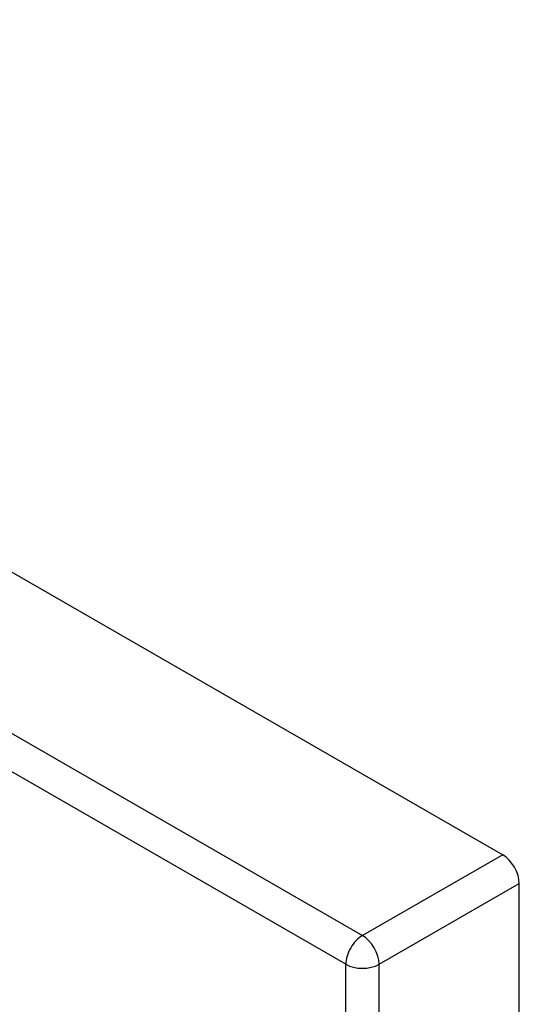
# Model space of a CAD drawing. Header units: inches. Extents: x 338.7 to 398.8, y 125.2 to 189.8.
# Tile 40 of 95: x 396.5 to 398.6, y 155.1 to 159.2. Entities that reach past the tile are written whole.
import ezdxf

# ---------------------------------------------------------------- set-up
doc = ezdxf.new("R2010")
doc.units = ezdxf.units.IN
doc.header["$MEASUREMENT"] = 0
doc.layers.add('Visible Edges(ANSI)', color=7, linetype='Continuous', lineweight=25)
doc.layers.add('Visible Tangent Edges(ANSI)', color=7, linetype='Continuous', lineweight=25)

msp = doc.modelspace()

# ---------------------------------------------------------------- linework, layer by layer
at = {"layer": 'Visible Edges(ANSI)'}
for p, q in [((369.1104, 172.6558), (398.5296, 155.7144)), ((398.5996, 125.6685), (398.5996, 155.5932))]:
    msp.add_line(p, q, dxfattribs=at)
msp.add_ellipse((398.5296, 155.6335), major_axis=(-0.0494, 0.0858), ratio=0.578093, start_param=3.928925, end_param=5.499721, dxfattribs=at)
at = {"layer": 'Visible Tangent Edges(ANSI)'}
for p, q in [((368.52, 172.3158), (397.9391, 155.3744)), ((397.8691, 155.2532), (368.4499, 172.1945)), ((398.5296, 155.7144), (397.9391, 155.3744)), ((398.0091, 155.2532), (398.5996, 155.5932)), ((397.8691, 125.2328), (397.8691, 155.2532)), ((398.0091, 125.2328), (398.0091, 155.2532))]:
    msp.add_line(p, q, dxfattribs=at)
for major_axis, ratio, start_param, end_param in [((0.0494, 0.0858), 0.578093, 0.783464, 2.354261), ((-0.0494, 0.0858), 0.578093, 3.928925, 5.499721), ((-0.099, 0), 0.575862, 0.785398, 2.356194)]:
    msp.add_ellipse((397.9391, 155.2935), major_axis=major_axis, ratio=ratio, start_param=start_param, end_param=end_param, dxfattribs=at)

doc.saveas('drawing.dxf')
